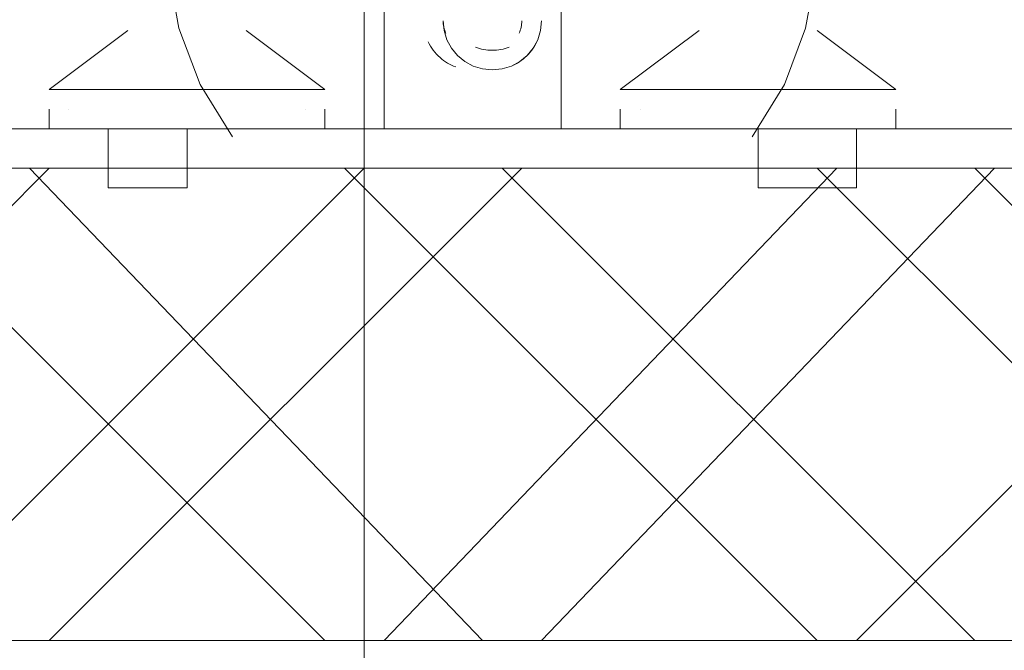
# Model space of a CAD drawing. Header units: millimetres. Extents: x 17 to 403, y 12 to 285.
# Tile 98 of 145: x 260.16 to 262.28, y 166.35 to 167.71. Entities that reach past the tile are written whole.
import ezdxf

# ---------------------------------------------------------------- set-up
doc = ezdxf.new("R2010")
doc.units = ezdxf.units.MM
doc.layers.add('LINE_000000', color=7, linetype='Continuous')

msp = doc.modelspace()

# ---------------------------------------------------------------- linework, layer by layer
at = {"layer": 'LINE_000000', "lineweight": 0}
for p, q in [((260.9003, 170.0953), (260.9003, 152.6117)), ((260.9427, 167.4707), (260.9427, 167.7247)), ((261.3237, 167.4707), (261.3237, 167.7247)), ((260.3923, 167.6823), (260.223, 167.5553)), ((260.3923, 167.6823), (260.3923, 167.6823)), ((260.8157, 167.5553), (260.6463, 167.6823)), ((260.6463, 167.6823), (260.6463, 167.6823)), ((261.4507, 167.5553), (261.62, 167.6823)), ((261.62, 167.6823), (261.62, 167.6823)), ((261.874, 167.6823), (262.0433, 167.5553)), ((261.874, 167.6823), (261.874, 167.6823)), ((260.8157, 167.5553), (260.223, 167.5553)), ((261.4507, 167.5553), (262.0433, 167.5553)), ((260.223, 167.4707), (260.223, 167.513)), ((260.2653, 167.513), (260.2653, 167.513)), ((260.7733, 167.513), (260.7733, 167.513)), ((260.8157, 167.4707), (260.8157, 167.513)), ((261.4507, 167.4707), (261.4507, 167.513)), ((261.493, 167.513), (261.493, 167.513)), ((262.0433, 167.4707), (262.0433, 167.513)), ((262.0433, 167.513), (262.0433, 167.513)), ((265.176, 167.4707), (240.8767, 167.4707)), ((260.223, 167.4707), (260.8157, 167.4707)), ((260.35, 167.3437), (260.35, 167.4707)), ((260.5193, 167.3437), (260.5193, 167.4707)), ((260.5617, 167.4707), (261.7047, 167.4707)), ((260.5617, 167.4707), (260.5617, 167.4707)), ((260.9427, 167.4707), (261.3237, 167.4707)), ((261.4507, 167.4707), (262.0433, 167.4707)), ((261.747, 167.3437), (261.747, 167.4707)), ((261.9587, 167.3437), (261.9587, 167.4707)), ((259.207, 166.37), (260.223, 167.386)), ((260.8157, 166.37), (259.7997, 167.386)), ((259.8843, 166.37), (260.9003, 167.386)), ((261.1543, 166.37), (260.1807, 167.386)), ((260.223, 166.37), (261.239, 167.386)), ((261.874, 166.37), (260.858, 167.386)), ((260.9427, 166.37), (261.9163, 167.386)), ((262.2127, 166.37), (261.1967, 167.386)), ((261.2813, 166.37), (262.255, 167.386)), ((262.89, 166.37), (261.874, 167.386)), ((261.9587, 166.37), (262.9747, 167.386)), ((263.2287, 166.37), (262.2127, 167.386)), ((260.5193, 167.3437), (260.35, 167.3437)), ((260.35, 167.3437), (260.35, 167.3437)), ((260.5193, 167.3437), (260.5193, 167.3437)), ((261.747, 167.3437), (261.7893, 167.3437)), ((261.7893, 167.3437), (261.9163, 167.3437)), ((261.9587, 167.3437), (261.9163, 167.3437))]:
    msp.add_line(p, q, dxfattribs=at)
for points in [[(260.4795, 167.8126), (260.5019, 167.6874), (260.5475, 167.5667), (260.6167, 167.4537)], [(261.7343, 167.4537), (261.8034, 167.5667), (261.8491, 167.6874), (261.8714, 167.8126)], [(261.0697, 167.7035), (261.0718, 167.6822), (261.078, 167.6623), (261.0877, 167.6443), (261.1006, 167.6287), (261.1163, 167.6157), (261.1343, 167.606), (261.1542, 167.5998), (261.1755, 167.5977), (261.1968, 167.5998), (261.2167, 167.606), (261.2347, 167.6157), (261.2503, 167.6287), (261.2633, 167.6443), (261.273, 167.6623), (261.2792, 167.6822), (261.2813, 167.7035)], [(261.0697, 167.7035), (261.0698, 167.7), (261.07, 167.6965), (261.0705, 167.6931), (261.0712, 167.6897), (261.072, 167.6863), (261.0731, 167.683), (261.0743, 167.6797), (261.0757, 167.6765)], [(261.233, 167.6765), (261.2344, 167.6797), (261.2356, 167.683), (261.2366, 167.6863), (261.2375, 167.6897), (261.2381, 167.6931), (261.2386, 167.6965), (261.2389, 167.7), (261.239, 167.7035)], [(261.0374, 167.6585), (261.0398, 167.6537), (261.0425, 167.649), (261.0454, 167.6444), (261.0485, 167.64), (261.0519, 167.6358), (261.0554, 167.6317), (261.0592, 167.6278), (261.0632, 167.6241)], [(261.1392, 167.6464), (261.1436, 167.6449), (261.148, 167.6436), (261.1525, 167.6425), (261.1571, 167.6416), (261.1616, 167.6409), (261.1662, 167.6404), (261.1708, 167.6401), (261.1755, 167.64)], [(261.1755, 167.64), (261.1801, 167.6401), (261.1847, 167.6404), (261.1894, 167.6409), (261.1939, 167.6416), (261.1985, 167.6425), (261.203, 167.6436), (261.2074, 167.6449), (261.2118, 167.6464)], [(261.2455, 167.6241), (261.2494, 167.6278), (261.2532, 167.6317), (261.2568, 167.6358), (261.2602, 167.64), (261.2633, 167.6444), (261.2662, 167.649), (261.2689, 167.6537), (261.2713, 167.6585)], [(261.0632, 167.6241), (261.0669, 167.6209), (261.0708, 167.6179), (261.0749, 167.6151), (261.0791, 167.6125), (261.0834, 167.6101), (261.0878, 167.6079), (261.0922, 167.6059), (261.0969, 167.6041)], [(261.2118, 167.6041), (261.2164, 167.6059), (261.2209, 167.6079), (261.2253, 167.6101), (261.2296, 167.6125), (261.2338, 167.6151), (261.2378, 167.6179), (261.2417, 167.6209), (261.2455, 167.6241)]]:
    msp.add_lwpolyline(points, dxfattribs=at)
msp.add_lwpolyline([(265.303, 166.37), (265.303, 167.386), (240.665, 167.386), (240.665, 166.37), (265.303, 166.37)], close=True, dxfattribs=at)

doc.saveas('drawing.dxf')
